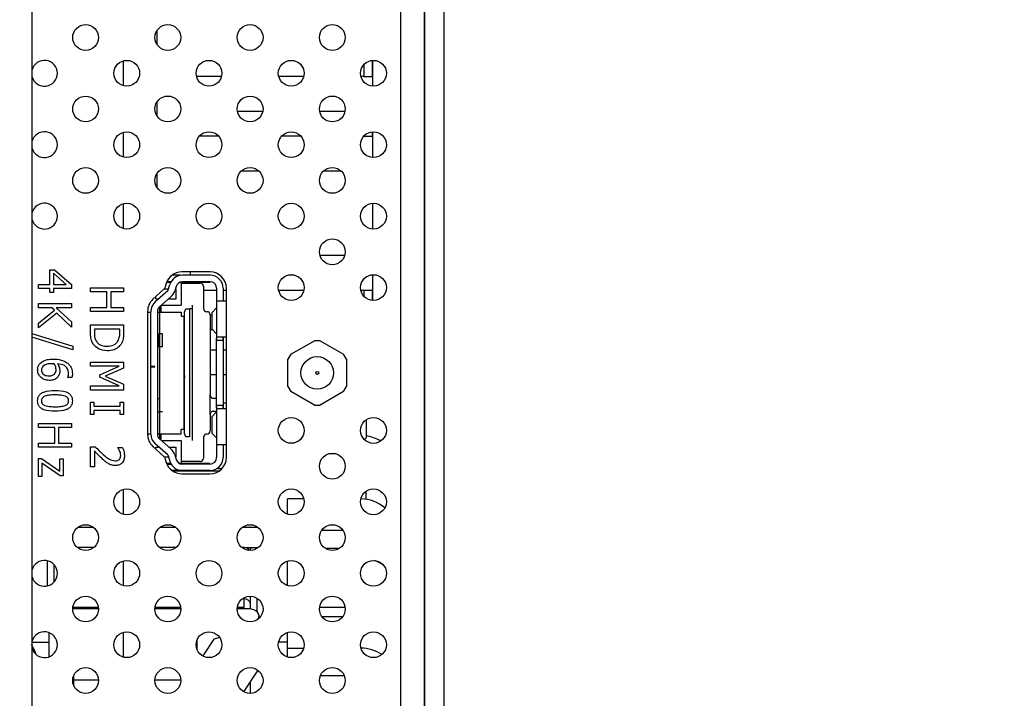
# Model space of a CAD drawing. Header units: millimetres. Extents: x 0 to 844, y -2 to 552.
# Tile 28 of 151: x 476.41 to 483.96, y 215.02 to 220.24. Entities that reach past the tile are written whole.
import ezdxf

# ---------------------------------------------------------------- set-up
doc = ezdxf.new("R2010")
doc.units = ezdxf.units.MM

msp = doc.modelspace()

# ---------------------------------------------------------------- linework, layer by layer
at = {"color": 7, "linetype": 'Continuous', "lineweight": 25}
for p, q in [((476.5003, 301.9644), (476.5003, 178.6863)), ((479.5131, 204.8985), (479.5131, 225.1485)), ((479.5156, 204.8985), (479.5156, 225.1485)), ((479.665, 204.8985), (479.665, 225.1485)), ((477.4599, 220.0447), (477.4599, 220.1518)), ((477.1999, 219.919), (477.1999, 219.7288)), ((479.1109, 219.9224), (479.1109, 219.7996)), ((477.9549, 219.7996), (477.7629, 219.7996)), ((478.5861, 219.7996), (478.3941, 219.7996)), ((479.0509, 219.7996), (479.0253, 219.7996)), ((479.0509, 219.7996), (479.1109, 219.7996)), ((477.4599, 219.496), (477.4599, 219.6031)), ((478.2718, 219.5309), (478.0772, 219.5309)), ((478.903, 219.5309), (478.7084, 219.5309)), ((477.1999, 219.3703), (477.1999, 219.1801)), ((477.933, 219.3409), (477.7848, 219.3409)), ((478.5642, 219.3409), (478.416, 219.3409)), ((479.0509, 219.3409), (479.0472, 219.3409)), ((479.0509, 219.3409), (479.1109, 219.3409)), ((479.1109, 219.3737), (479.1109, 219.3409)), ((477.4599, 218.9473), (477.4599, 219.0544)), ((478.2431, 219.0722), (478.1058, 219.0722)), ((478.8744, 219.0722), (478.7371, 219.0722)), ((477.1999, 218.8216), (477.1999, 218.6314)), ((478.9006, 218.4236), (478.7109, 218.4236)), ((476.6367, 218.2015), (476.6367, 218.314)), ((476.6367, 218.314), (476.6741, 218.314)), ((476.7635, 218.2015), (476.6656, 218.2873)), ((476.6656, 218.2873), (476.6656, 218.2015)), ((476.6741, 218.314), (476.8039, 218.2001)), ((477.8676, 218.2973), (477.6496, 218.2973)), ((477.7139, 218.2973), (477.7139, 218.2724)), ((476.5499, 218.1693), (476.5499, 218.2015)), ((476.5499, 218.2015), (476.6367, 218.2015)), ((476.6656, 218.2015), (476.7635, 218.2015)), ((476.8039, 218.2001), (476.8039, 218.1693)), ((477.5304, 218.2098), (477.5197, 218.1758)), ((477.5673, 218.2174), (477.5331, 218.2174)), ((477.5677, 218.2224), (477.5351, 218.2224)), ((477.5438, 218.1531), (477.5588, 218.2018)), ((477.5599, 218.2174), (477.5599, 218.2224)), ((477.6368, 218.2724), (477.5748, 218.2724)), ((477.8674, 218.2174), (477.6333, 218.2174)), ((477.6449, 218.2215), (477.6449, 218.0424)), ((477.6449, 218.2124), (477.7924, 218.2124)), ((477.8674, 218.2724), (477.6543, 218.2724)), ((477.8674, 218.2224), (477.6543, 218.2224)), ((477.7139, 218.2224), (477.7139, 218.2124)), ((476.6367, 218.1693), (476.5499, 218.1693)), ((476.6367, 218.1404), (476.6367, 218.1693)), ((476.6656, 218.1404), (476.6367, 218.1404)), ((476.8039, 218.1693), (476.6656, 218.1693)), ((476.6656, 218.1693), (476.6656, 218.1404)), ((476.9499, 218.1444), (476.9499, 218.1765)), ((476.9499, 218.1765), (477.2039, 218.1765)), ((477.0753, 218.1444), (476.9499, 218.1444)), ((477.0753, 218.0254), (477.0753, 218.1444)), ((477.2039, 218.1444), (477.1042, 218.1444)), ((477.1042, 218.1444), (477.1042, 218.0254)), ((477.2039, 218.1765), (477.2039, 218.1444)), ((477.5127, 218.1649), (477.4282, 218.0874)), ((477.5438, 218.1531), (477.4464, 218.0673)), ((477.5151, 218.1674), (477.5482, 218.1674)), ((477.6066, 218.1871), (477.5957, 218.1519)), ((477.6005, 218.1674), (477.6079, 218.1674)), ((477.6079, 218.0924), (477.6079, 218.1674)), ((477.8174, 218.1874), (477.8174, 218.0174)), ((477.9174, 218.1549), (477.8174, 218.1549)), ((477.9174, 218.1724), (477.9174, 218.0724)), ((477.9674, 218.1724), (477.9674, 218.0724)), ((477.9926, 218.1549), (477.9674, 218.1549)), ((477.9926, 216.8723), (477.9926, 218.1723)), ((478.5865, 218.1549), (478.3937, 218.1549)), ((479.0509, 218.1549), (479.025, 218.1549)), ((479.1109, 218.1549), (479.0509, 218.1549)), ((479.1109, 218.1549), (479.1109, 218.0792)), ((476.5499, 218.0222), (476.5499, 218.0544)), ((476.5499, 218.0544), (476.8039, 218.0544)), ((476.8039, 218.0544), (476.8039, 218.0222)), ((477.4499, 218.0924), (477.4499, 218.1074)), ((477.4499, 218.0924), (477.4748, 218.0924)), ((477.5662, 218.1062), (477.4794, 218.0298)), ((477.5505, 218.0924), (477.6079, 218.0924)), ((477.9174, 218.0724), (477.9174, 217.7724)), ((477.9674, 218.0724), (477.9174, 218.0724)), ((477.9926, 218.0724), (477.9674, 218.0724)), ((476.6514, 218.0222), (476.5499, 218.0222)), ((476.5499, 217.9054), (476.6722, 218.0032)), ((476.6904, 217.9812), (476.5499, 217.8679)), ((476.6722, 218.0032), (476.6514, 218.0222)), ((476.8039, 218.0222), (476.6859, 218.0222)), ((476.6859, 218.0222), (476.8039, 217.915)), ((476.8039, 217.8743), (476.6904, 217.9812)), ((476.9499, 217.9933), (476.9499, 218.0254)), ((476.9499, 218.0254), (477.0753, 218.0254)), ((477.2039, 217.9933), (476.9499, 217.9933)), ((477.1042, 218.0254), (477.2039, 218.0254)), ((477.2039, 218.0254), (477.2039, 217.9933)), ((477.3876, 217.9953), (477.3876, 217.0493)), ((477.3876, 217.9899), (477.4124, 217.9899)), ((477.4124, 217.5724), (477.4124, 217.9923)), ((477.4624, 217.9923), (477.4624, 217.0525)), ((477.4624, 217.9899), (477.6449, 217.9899)), ((477.4799, 218.0303), (477.4799, 217.8224)), ((477.4924, 217.9899), (477.4924, 218.0224)), ((477.4937, 218.0424), (477.6449, 218.0424)), ((477.6449, 217.9899), (477.6449, 217.9579)), ((477.6709, 217.9883), (477.6816, 218.0132)), ((477.6709, 217.0565), (477.6709, 217.9883)), ((477.6816, 218.0132), (477.7089, 218.0132)), ((477.7089, 218.0132), (477.7089, 217.0316)), ((477.7289, 218.0424), (477.7289, 218.0132)), ((477.7289, 218.0132), (477.7289, 217.0316)), ((477.9174, 218.0222), (477.883, 217.9868)), ((477.883, 217.8579), (477.883, 217.9868)), ((476.5499, 217.8679), (476.5499, 217.9054)), ((476.8039, 217.915), (476.8039, 217.8743)), ((477.6449, 217.9579), (477.6649, 217.9579)), ((477.6649, 217.9579), (477.6649, 217.0869)), ((477.8674, 217.9674), (477.8674, 217.8424)), ((477.883, 217.9649), (477.8674, 217.9649)), ((476.5003, 217.8253), (476.8135, 217.7268)), ((476.9499, 217.833), (476.9499, 217.8912)), ((476.9499, 217.8912), (477.2039, 217.8912)), ((477.1749, 217.859), (476.9788, 217.859)), ((476.9788, 217.859), (476.9788, 217.8332)), ((477.1749, 217.8332), (477.1749, 217.859)), ((477.2039, 217.8912), (477.2039, 217.8336)), ((477.4745, 217.8224), (477.4826, 217.8224)), ((477.4745, 217.7224), (477.4745, 217.8224)), ((477.5026, 217.8224), (477.4826, 217.8224)), ((477.4826, 217.7224), (477.4826, 217.8224)), ((477.5026, 217.7224), (477.5026, 217.8224)), ((477.8873, 217.8535), (477.8674, 217.8535)), ((477.8674, 217.8424), (477.8674, 217.8424)), ((477.8674, 217.8424), (477.8674, 217.6924)), ((477.9174, 217.8225), (477.883, 217.8579)), ((476.8135, 217.6983), (476.5003, 217.7967)), ((477.6709, 217.7629), (477.6649, 217.7629)), ((477.6649, 217.7466), (477.6709, 217.7466)), ((477.9174, 217.2724), (477.9174, 217.7724)), ((477.9174, 217.7724), (477.9674, 217.7724)), ((477.9924, 217.7974), (477.9206, 217.7974)), ((477.9674, 217.7974), (477.9674, 217.7724)), ((477.9674, 217.7724), (477.9674, 217.2724)), ((478.4866, 217.6649), (478.6676, 217.7694)), ((478.7116, 217.7694), (478.6676, 217.7694)), ((478.7116, 217.7694), (478.8926, 217.6649)), ((476.8135, 217.7268), (476.8135, 217.6983)), ((477.4745, 217.7224), (477.4826, 217.7224)), ((477.4799, 217.7224), (477.4799, 217.3224)), ((477.5026, 217.7224), (477.4826, 217.7224)), ((477.6709, 217.6979), (477.6649, 217.7032)), ((477.9174, 217.6962), (477.8674, 217.6962)), ((477.8674, 217.6924), (477.8674, 217.6924)), ((477.8674, 217.6924), (477.8674, 217.3524)), ((477.9926, 217.6962), (477.9674, 217.6962)), ((476.9499, 217.5737), (476.9499, 217.6058)), ((476.9499, 217.6058), (477.2039, 217.6058)), ((477.2039, 217.6058), (477.2039, 217.5593)), ((477.6649, 217.6541), (477.6709, 217.6541)), ((477.6716, 217.6296), (477.6649, 217.6315)), ((478.4866, 217.6649), (478.4646, 217.6268)), ((478.4646, 217.4178), (478.4646, 217.6268)), ((478.9146, 217.6268), (478.8926, 217.6649)), ((478.9146, 217.6268), (478.9146, 217.4178)), ((477.1689, 217.5737), (476.9499, 217.5737)), ((477.0206, 217.5085), (477.1689, 217.5737)), ((477.2039, 217.5593), (477.0631, 217.4964)), ((477.4424, 217.5724), (477.4124, 217.5724)), ((477.4124, 217.5724), (477.4124, 217.5694)), ((477.4124, 217.0525), (477.4124, 217.5694)), ((477.4124, 217.5694), (477.4424, 217.5694)), ((477.4424, 217.5694), (477.4424, 217.5724)), ((477.6649, 217.5242), (477.6716, 217.5261)), ((476.7749, 217.4869), (476.7749, 217.4884)), ((476.8068, 217.4869), (476.7749, 217.4869)), ((477.0206, 217.4882), (477.0206, 217.5085)), ((477.1689, 217.4226), (477.0206, 217.4882)), ((477.0631, 217.4964), (477.2039, 217.4356)), ((477.6697, 217.5016), (477.6697, 217.4853)), ((477.9174, 217.5062), (477.8674, 217.5062)), ((477.9926, 217.5062), (477.9674, 217.5062)), ((476.9499, 217.3904), (476.9499, 217.4226)), ((476.9499, 217.4226), (477.1689, 217.4226)), ((477.2039, 217.3904), (476.9499, 217.3904)), ((477.2039, 217.4356), (477.2039, 217.3904)), ((477.6697, 217.4145), (477.6649, 217.4128)), ((477.6649, 217.3963), (477.6716, 217.3982)), ((478.4646, 217.4178), (478.4866, 217.3797)), ((478.6676, 217.2752), (478.4866, 217.3797)), ((478.8926, 217.3797), (478.7116, 217.2752)), ((478.8926, 217.3797), (478.9146, 217.4178)), ((476.9499, 217.2015), (476.9499, 217.298)), ((476.9499, 217.298), (476.9756, 217.298)), ((476.9756, 217.298), (476.9756, 217.2658)), ((477.1782, 217.2658), (477.1782, 217.298)), ((477.1782, 217.298), (477.2039, 217.298)), ((477.2039, 217.298), (477.2039, 217.2015)), ((477.4825, 217.3224), (477.4624, 217.3224)), ((477.4825, 217.2224), (477.4825, 217.3224)), ((477.6709, 217.3407), (477.6649, 217.3436)), ((477.6649, 217.295), (477.6709, 217.2978)), ((477.8674, 217.2024), (477.8674, 217.3524)), ((477.8924, 217.3274), (477.9174, 217.3274)), ((476.9756, 217.2658), (477.1782, 217.2658)), ((477.1782, 217.2337), (476.9756, 217.2337)), ((476.9756, 217.2337), (476.9756, 217.2015)), ((477.1782, 217.2015), (477.1782, 217.2337)), ((477.4624, 217.2224), (477.4825, 217.2224)), ((477.4799, 217.2224), (477.4799, 217.0145)), ((477.5024, 217.2224), (477.4825, 217.2224)), ((477.9174, 217.2222), (477.883, 217.1868)), ((477.8924, 217.2274), (477.9174, 217.2274)), ((477.9174, 217.2724), (477.9174, 216.9724)), ((477.9674, 217.2724), (477.9174, 217.2724)), ((477.9924, 217.2474), (477.9206, 217.2474)), ((477.9926, 217.2888), (477.9674, 217.2888)), ((477.9674, 217.2724), (477.9674, 217.2474)), ((478.6676, 217.2752), (478.7116, 217.2752)), ((476.9756, 217.2015), (476.9499, 217.2015)), ((477.2039, 217.2015), (477.1782, 217.2015)), ((477.8674, 217.2024), (477.8674, 217.0774)), ((477.883, 217.0579), (477.883, 217.1868)), ((479.0644, 217.1613), (479.0644, 217.0224)), ((476.5499, 217.1027), (476.5499, 217.1348)), ((476.5499, 217.1348), (476.8039, 217.1348)), ((476.6753, 217.1027), (476.5499, 217.1027)), ((476.6753, 216.9837), (476.6753, 217.1027)), ((476.8039, 217.1027), (476.7042, 217.1027)), ((476.7042, 217.1027), (476.7042, 216.9837)), ((476.8039, 217.1348), (476.8039, 217.1027)), ((477.6649, 217.0869), (477.6449, 217.0869)), ((477.6449, 217.0549), (477.6449, 217.0869)), ((477.3876, 217.0549), (477.4124, 217.0549)), ((477.4624, 217.0549), (477.6449, 217.0549)), ((477.5662, 216.9385), (477.4794, 217.0149)), ((477.4924, 217.0224), (477.4924, 217.0549)), ((477.4937, 217.0024), (477.6449, 217.0024)), ((477.6449, 217.0024), (477.6449, 216.8233)), ((477.6816, 217.0316), (477.6709, 217.0565)), ((477.7089, 217.0316), (477.6816, 217.0316)), ((477.7289, 217.0316), (477.7289, 217.0281)), ((477.7289, 217.0281), (477.7289, 217.0238)), ((477.7289, 217.0238), (477.7289, 217.0024)), ((477.8174, 217.0274), (477.8174, 216.8674)), ((477.9174, 217.0225), (477.883, 217.0579)), ((479.0644, 217.0224), (479.0518, 217.0097)), ((476.5499, 216.9837), (476.6753, 216.9837)), ((476.5499, 216.9516), (476.5499, 216.9837)), ((476.8039, 216.9516), (476.5499, 216.9516)), ((476.7042, 216.9837), (476.8039, 216.9837)), ((476.8039, 216.9837), (476.8039, 216.9516)), ((476.9499, 216.8012), (476.9499, 216.9556)), ((476.9499, 216.9556), (476.9852, 216.9556)), ((476.9788, 216.9239), (476.9788, 216.8012)), ((477.1589, 216.9473), (477.1589, 216.9491)), ((477.1589, 216.9491), (477.195, 216.9491)), ((477.4282, 216.9571), (477.5127, 216.8796)), ((477.5438, 216.8917), (477.4464, 216.9774)), ((477.4499, 216.9524), (477.4748, 216.9524)), ((477.4499, 216.9372), (477.4499, 216.9524)), ((477.5505, 216.9524), (477.6079, 216.9524)), ((477.6079, 216.8774), (477.6079, 216.9524)), ((477.9174, 216.9724), (477.9174, 216.8724)), ((477.9174, 216.9724), (477.9674, 216.9724)), ((477.9674, 216.9724), (477.9926, 216.9724)), ((477.9674, 216.9724), (477.9674, 216.8724)), ((476.5499, 216.7273), (476.5499, 216.8656)), ((476.5499, 216.8656), (476.5726, 216.8656)), ((476.5726, 216.8656), (476.7138, 216.7683)), ((476.7138, 216.7683), (476.7138, 216.8623)), ((476.7138, 216.8623), (476.7396, 216.8623)), ((476.7396, 216.8623), (476.7396, 216.7305)), ((477.5149, 216.8774), (477.5482, 216.8774)), ((477.5197, 216.8687), (477.5304, 216.8347)), ((477.5438, 216.8917), (477.5588, 216.843)), ((477.5957, 216.8929), (477.6066, 216.8577)), ((477.6005, 216.8774), (477.6079, 216.8774)), ((477.7924, 216.8424), (477.6449, 216.8424)), ((478.8346, 216.9007), (478.7768, 216.9007)), ((476.7173, 216.7305), (476.5756, 216.8281)), ((476.5756, 216.8281), (476.5756, 216.7273)), ((476.9788, 216.8012), (476.9499, 216.8012)), ((477.5668, 216.8274), (477.5345, 216.8274)), ((477.535, 216.8224), (477.5677, 216.8224)), ((477.5599, 216.8224), (477.5599, 216.8274)), ((477.6543, 216.7724), (477.5745, 216.7724)), ((477.8674, 216.8274), (477.6333, 216.8274)), ((477.8674, 216.8224), (477.6543, 216.8224)), ((477.8674, 216.7724), (477.6543, 216.7724)), ((477.9566, 216.7845), (477.9151, 216.7845)), ((476.5756, 216.7273), (476.5499, 216.7273)), ((476.7396, 216.7305), (476.7173, 216.7305)), ((477.6496, 216.7473), (477.8676, 216.7473)), ((477.1999, 216.6267), (477.1999, 216.4365)), ((478.4627, 216.4364), (478.4627, 216.5542)), ((478.5865, 216.5542), (478.4627, 216.5542)), ((479.0627, 216.6114), (479.0627, 216.5506)), ((478.7244, 216.3138), (478.887, 216.3138)), ((476.9754, 216.1811), (476.8486, 216.1811)), ((477.6066, 216.1811), (477.4798, 216.1811)), ((478.1277, 216.1811), (478.1111, 216.1811)), ((478.2277, 216.1786), (478.1434, 216.1786)), ((478.1777, 216.1582), (478.1777, 216.1745)), ((478.2347, 216.1786), (478.2277, 216.1786)), ((478.8568, 216.1723), (478.7546, 216.1723)), ((477.1999, 216.0779), (477.1999, 215.8877)), ((478.4627, 215.8877), (478.4627, 216.078)), ((478.1277, 215.7198), (478.1277, 215.786)), ((478.1777, 215.7486), (478.1777, 215.8064)), ((477.0111, 215.7096), (476.813, 215.7096)), ((477.6423, 215.7096), (477.4442, 215.7096)), ((478.1675, 215.7096), (478.0754, 215.7096)), ((478.1777, 215.7082), (478.1777, 215.7486)), ((478.9041, 215.7198), (478.7073, 215.7198)), ((478.2336, 215.629), (478.2366, 215.6335)), ((478.2437, 215.6376), (478.2437, 215.6561)), ((478.885, 215.6491), (478.7265, 215.6491)), ((476.6308, 215.527), (476.6308, 215.3412)), ((477.1999, 215.5292), (477.1999, 215.339)), ((477.9415, 215.4888), (477.8966, 215.4773)), ((478.4627, 215.4087), (478.4627, 215.5293)), ((476.5003, 215.4529), (476.6277, 215.4529)), ((477.7669, 215.3972), (477.7669, 215.471)), ((477.8966, 215.4773), (477.8105, 215.3477)), ((478.4627, 215.4529), (478.3929, 215.4529)), ((478.4627, 215.3389), (478.4627, 215.4087)), ((478.4627, 215.4087), (478.5858, 215.4087)), ((476.8213, 215.1199), (476.8213, 215.1996)), ((478.1263, 215.0732), (478.2356, 215.2377)), ((478.8977, 215.1965), (478.7138, 215.1965)), ((476.8213, 215.1638), (477.011, 215.1638)), ((477.4443, 215.1638), (477.6422, 215.1638)), ((478.1777, 215.0618), (478.1777, 215.1505))]:
    msp.add_line(p, q, dxfattribs=at)
at = {"color": 8, "linetype": 'Continuous', "lineweight": 25}
for p, q in [((479.3307, 199.5704), (479.3307, 225.1485)), ((479.0509, 219.7996), (479.0509, 219.8936)), ((479.1153, 219.9228), (479.1153, 219.7251)), ((479.0509, 219.3409), (479.0509, 219.3448)), ((479.1153, 219.3741), (479.1153, 219.1763)), ((479.1153, 218.8253), (479.1153, 218.6276)), ((479.1153, 218.2766), (479.1153, 218.0789)), ((479.0509, 218.1081), (479.0509, 218.1549)), ((477.578, 216.7698), (477.9393, 216.7698)), ((476.8554, 216.3385), (476.9686, 216.3385)), ((477.4867, 216.3385), (477.5998, 216.3385)), ((478.1179, 216.3385), (478.231, 216.3385)), ((478.1277, 216.1699), (478.1277, 216.1811)), ((478.2277, 216.1736), (478.2277, 216.1786)), ((476.6677, 216.0516), (476.6677, 215.9141)), ((478.2277, 215.689), (478.2277, 215.792)), ((477.0104, 215.7198), (476.8136, 215.7198)), ((477.6416, 215.7198), (477.4448, 215.7198)), ((478.1277, 215.7198), (478.0761, 215.7198)), ((478.2366, 215.6335), (478.2366, 215.6313))]:
    msp.add_line(p, q, dxfattribs=at)
at = {"color": 7, "linetype": 'Continuous', "lineweight": 25, "flags": 128}
for points in [[(478.2366, 215.6335), (478.2424, 215.6463), (478.2436, 215.6596), (478.24, 215.6728), (478.2318, 215.6849), (478.2196, 215.6952), (478.2042, 215.703), (478.1865, 215.708), (478.1675, 215.7096)], [(476.5325, 215.3584), (476.5187, 215.3925), (476.4974, 215.436)]]:
    msp.add_lwpolyline(points, dxfattribs=at)
at = {"color": 7, "linetype": 'Continuous', "lineweight": 25}
for centre, radius in [((476.912, 220.0983), 0.099), ((477.5432, 220.0983), 0.0991), ((478.1745, 220.0983), 0.099), ((478.8057, 220.0983), 0.0991), ((477.2276, 219.8239), 0.099), ((477.8589, 219.8239), 0.0991), ((478.4901, 219.8239), 0.099), ((479.1213, 219.8239), 0.0991), ((476.912, 219.5496), 0.099), ((477.5432, 219.5496), 0.0991), ((478.1745, 219.5496), 0.099), ((478.8057, 219.5496), 0.0991), ((477.2276, 219.2752), 0.099), ((477.8589, 219.2752), 0.0991), ((478.4901, 219.2752), 0.099), ((479.1213, 219.2752), 0.0991), ((476.912, 219.0008), 0.099), ((477.5432, 219.0008), 0.0991), ((478.1745, 219.0008), 0.099), ((478.8057, 219.0008), 0.0991), ((477.2276, 218.7265), 0.099), ((477.8589, 218.7265), 0.0991), ((478.4901, 218.7265), 0.099), ((479.1213, 218.7265), 0.0991), ((478.8057, 218.4521), 0.0991), ((478.4901, 218.1777), 0.099), ((479.1213, 218.1777), 0.0991), ((478.6896, 217.5223), 0.125), ((478.6896, 217.5223), 0.0115), ((478.4901, 217.0803), 0.099), ((479.1213, 217.0803), 0.0991), ((478.8057, 216.8059), 0.0991), ((477.2276, 216.5316), 0.099), ((478.4901, 216.5316), 0.099), ((479.1213, 216.5316), 0.0991), ((476.912, 216.2572), 0.099), ((477.5432, 216.2572), 0.0991), ((478.1745, 216.2572), 0.099), ((478.8057, 216.2572), 0.0991), ((477.2276, 215.9828), 0.099), ((477.8589, 215.9828), 0.0991), ((478.4901, 215.9828), 0.099), ((479.1213, 215.9828), 0.0991), ((476.912, 215.7085), 0.099), ((477.5432, 215.7085), 0.0991), ((478.1745, 215.7085), 0.099), ((478.8057, 215.7085), 0.0991), ((477.2276, 215.4341), 0.099), ((477.8589, 215.4341), 0.0991), ((478.4901, 215.4341), 0.099), ((479.1213, 215.4341), 0.0991), ((476.912, 215.1597), 0.099), ((477.5432, 215.1597), 0.0991), ((478.1745, 215.1597), 0.099), ((478.8057, 215.1597), 0.0991)]:
    msp.add_circle(centre, radius, dxfattribs=at)
at = {"color": 7, "linetype": 'Continuous', "lineweight": 18}
msp.add_arc((475.4383, 225.6254), 28.9569, 4.8799, 356.83165, dxfattribs=at)
at = {"color": 7, "linetype": 'Continuous', "lineweight": 25}
for centre, radius, start, end in [((476.5964, 219.8239), 0.0991, 0, 165.90321), ((476.5964, 219.8239), 0.0991, 194.09679, 0), ((476.5964, 219.2752), 0.0991, 0, 165.90321), ((476.5964, 219.2752), 0.0991, 194.09679, 0), ((476.5964, 218.7265), 0.0991, 0, 165.90321), ((476.5964, 218.7265), 0.0991, 194.09679, 0), ((477.6496, 218.1723), 0.125, 90, 162.5), ((477.8676, 218.1723), 0.125, 0, 90), ((477.6543, 218.1724), 0.1, 90, 162.89727), ((477.6543, 218.1724), 0.05, 90, 162.89727), ((477.7924, 218.1874), 0.025, 0, 90), ((477.8674, 218.1724), 0.1, 0, 90), ((477.8674, 218.1724), 0.05, 0, 90), ((477.4958, 218.1833), 0.025, 312.5, 342.5), ((477.5002, 218.1813), 0.1, 311.34778, 342.89727), ((477.5126, 217.9953), 0.125, 132.5, 180), ((477.5124, 217.9923), 0.1, 131.34778, 180), ((477.5124, 217.9923), 0.05, 131.34778, 180), ((477.4724, 218.0224), 0.02, 0, 44.14471), ((477.8424, 218.0174), 0.025, 180, 270), ((477.8424, 217.9674), 0.025, 0, 90), ((477.8424, 217.0774), 0.025, 270, 0), ((477.5126, 217.0493), 0.125, 180, 227.5), ((477.5124, 217.0525), 0.1, 180, 228.65222), ((477.5124, 217.0525), 0.05, 180, 228.65222), ((477.4724, 217.0224), 0.02, 315.85529, 0), ((477.8424, 217.0274), 0.025, 90, 180), ((479.0236, 216.7432), 0.2978, 58.97049, 82.12306), ((477.5002, 216.8635), 0.1, 17.10273, 48.65222), ((477.4958, 216.8612), 0.025, 17.5, 47.5), ((477.6543, 216.8724), 0.1, 197.10273, 270), ((477.6543, 216.8724), 0.05, 197.10273, 270), ((477.7924, 216.8674), 0.025, 270, 0), ((477.8674, 216.8724), 0.05, 270, 0), ((477.8674, 216.8724), 0.1, 270, 0), ((477.8676, 216.8723), 0.125, 270, 0), ((477.6496, 216.8723), 0.125, 197.5, 270), ((479.0222, 216.2608), 0.2932, 50.30828, 89.48666), ((478.1277, 216.1311), 0.05, 32.91379, 90), ((476.5964, 215.9828), 0.0991, 0, 165.90321), ((479.0426, 215.8422), 0.2543, 51.15951, 70.34677), ((476.5964, 215.9828), 0.0991, 194.09679, 0), ((478.1332, 215.7413), 0.0451, 9.33947, 96.98168), ((476.5964, 215.4341), 0.0991, 0, 165.90321), ((476.5964, 215.4341), 0.0991, 194.09679, 0), ((479.0189, 215.1003), 0.3082, 57.13919, 88.74063)]:
    msp.add_arc(centre, radius, start, end, dxfattribs=at)
for points, knots in [([(477.7289, 218.0132), (477.7286, 218.0132), (477.728, 218.0132), (477.7234, 218.0132), (477.7168, 218.0132), (477.7115, 218.0132), (477.7089, 218.0132)], [0, 0, 0, 0, 0.2499781, 0.500038, 0.7499986, 1, 1, 1, 1]), ([(476.9702, 217.7434), (476.965, 217.7527), (476.9566, 217.7681), (476.952, 217.792), (476.9501, 217.8125), (476.9499, 217.8261), (476.9499, 217.833)], [0, 0, 0, 0, 0.3395602, 0.5595746, 0.7797777, 1, 1, 1, 1]), ([(476.9788, 217.8332), (476.9789, 217.8192), (476.9791, 217.7943), (476.9906, 217.7723), (476.9957, 217.7626)], [0, 0, 0, 0, 0.560914, 1, 1, 1, 1]), ([(477.1596, 217.7659), (477.165, 217.7779), (477.1747, 217.7993), (477.1749, 217.8228), (477.1749, 217.8332)], [0, 0, 0, 0, 0.558737, 1, 1, 1, 1]), ([(477.2039, 217.8336), (477.2037, 217.823), (477.2034, 217.8054), (477.1999, 217.7812), (477.1939, 217.7612), (477.1871, 217.7492), (477.1837, 217.7431)], [0, 0, 0, 0, 0.340159, 0.560183, 0.780151, 1, 1, 1, 1]), ([(476.9957, 217.7626), (477.0013, 217.756), (477.0124, 217.7426), (477.0412, 217.7292), (477.0635, 217.728), (477.0771, 217.7272)], [0, 0, 0, 0, 0.279925, 0.559896, 1, 1, 1, 1]), ([(477.0771, 217.7272), (477.0951, 217.7287), (477.1202, 217.7308), (477.1473, 217.7488), (477.1555, 217.7602), (477.1596, 217.7659)], [0, 0, 0, 0, 0.55856, 0.779287, 1, 1, 1, 1]), ([(477.9174, 217.7724), (477.9174, 217.7757), (477.9174, 217.7823), (477.9176, 217.7905), (477.9184, 217.7964), (477.9199, 217.797), (477.9206, 217.7974)], [0, 0, 0, 0, 0.251167, 0.500456, 0.748817, 1, 1, 1, 1]), ([(477.9674, 217.7724), (477.9674, 217.7752), (477.9674, 217.7808), (477.9676, 217.7882), (477.9686, 217.7938), (477.9707, 217.7969), (477.973, 217.7972), (477.9741, 217.7974)], [0, 0, 0, 0, 0.208344, 0.416703, 0.622795, 0.820588, 1, 1, 1, 1]), ([(477.0766, 217.6919), (477.0531, 217.6944), (477.011, 217.6989), (476.9826, 217.7298), (476.9702, 217.7434)], [0, 0, 0, 0, 0.559912, 1, 1, 1, 1]), ([(477.1837, 217.7431), (477.1765, 217.7341), (477.1619, 217.716), (477.1247, 217.6955), (477.0949, 217.6932), (477.0766, 217.6919)], [0, 0, 0, 0, 0.280088, 0.560332, 1, 1, 1, 1]), ([(476.5434, 217.5447), (476.5445, 217.5565), (476.5465, 217.5777), (476.5605, 217.5936), (476.5667, 217.6005)], [0, 0, 0, 0, 0.559456, 1, 1, 1, 1]), ([(476.5667, 217.6005), (476.5831, 217.6102), (476.6125, 217.6276), (476.6465, 217.6281), (476.6616, 217.6284)], [0, 0, 0, 0, 0.557544, 1, 1, 1, 1]), ([(476.6616, 217.6284), (476.6828, 217.6277), (476.7208, 217.6264), (476.7542, 217.6086), (476.7689, 217.6008)], [0, 0, 0, 0, 0.560573, 1, 1, 1, 1]), ([(476.7689, 217.6008), (476.776, 217.5949), (476.7901, 217.583), (476.8069, 217.5538), (476.809, 217.53), (476.8103, 217.5155)], [0, 0, 0, 0, 0.28037, 0.560783, 1, 1, 1, 1]), ([(476.5678, 217.4882), (476.5599, 217.4974), (476.5459, 217.5138), (476.5442, 217.5352), (476.5434, 217.5447)], [0, 0, 0, 0, 0.559043, 1, 1, 1, 1]), ([(476.587, 217.5754), (476.5823, 217.5705), (476.5739, 217.5617), (476.5728, 217.5497), (476.5724, 217.5444)], [0, 0, 0, 0, 0.559219, 1, 1, 1, 1]), ([(476.5724, 217.5444), (476.5728, 217.5391), (476.5737, 217.5287), (476.5824, 217.5152), (476.601, 217.5015), (476.6188, 217.5005), (476.6313, 217.4998)], [0, 0, 0, 0, 0.186996, 0.37376, 0.560766, 1, 1, 1, 1]), ([(476.6547, 217.593), (476.6411, 217.5928), (476.617, 217.5926), (476.5961, 217.5806), (476.587, 217.5754)], [0, 0, 0, 0, 0.561342, 1, 1, 1, 1]), ([(476.6708, 217.5923), (476.6678, 217.5925), (476.6624, 217.5929), (476.657, 217.593), (476.6547, 217.593)], [0, 0, 0, 0, 0.5599665, 1, 1, 1, 1]), ([(476.6849, 217.5482), (476.684, 217.557), (476.6824, 217.5727), (476.6744, 217.5863), (476.6708, 217.5923)], [0, 0, 0, 0, 0.55909, 1, 1, 1, 1]), ([(476.676, 217.5167), (476.6791, 217.5221), (476.6847, 217.532), (476.6849, 217.5432), (476.6849, 217.5482)], [0, 0, 0, 0, 0.55723, 1, 1, 1, 1]), ([(476.7814, 217.5196), (476.7799, 217.5314), (476.777, 217.555), (476.7443, 217.5854), (476.7142, 217.5897), (476.6958, 217.5923)], [0, 0, 0, 0, 0.279664, 0.559223, 1, 1, 1, 1]), ([(476.6958, 217.5923), (476.7016, 217.5833), (476.7118, 217.5673), (476.7132, 217.5485), (476.7138, 217.5402)], [0, 0, 0, 0, 0.55992, 1, 1, 1, 1]), ([(476.7138, 217.5402), (476.7135, 217.5303), (476.7128, 217.5126), (476.7029, 217.498), (476.6986, 217.4916)], [0, 0, 0, 0, 0.559915, 1, 1, 1, 1]), ([(476.7749, 217.4884), (476.777, 217.494), (476.7808, 217.5041), (476.7812, 217.5149), (476.7814, 217.5196)], [0, 0, 0, 0, 0.55943, 1, 1, 1, 1]), ([(476.6326, 217.4644), (476.6192, 217.4655), (476.5952, 217.4675), (476.5762, 217.4818), (476.5678, 217.4882)], [0, 0, 0, 0, 0.559926, 1, 1, 1, 1]), ([(476.6313, 217.4998), (476.6408, 217.5001), (476.6578, 217.5006), (476.6704, 217.5118), (476.676, 217.5167)], [0, 0, 0, 0, 0.561127, 1, 1, 1, 1]), ([(476.6986, 217.4916), (476.6938, 217.4866), (476.6843, 217.4764), (476.6613, 217.4661), (476.6435, 217.4651), (476.6326, 217.4644)], [0, 0, 0, 0, 0.2799134, 0.5600396, 1, 1, 1, 1]), ([(476.8103, 217.5155), (476.8102, 217.5101), (476.8101, 217.5004), (476.8078, 217.491), (476.8068, 217.4869)], [0, 0, 0, 0, 0.560223, 1, 1, 1, 1]), ([(476.5434, 217.3076), (476.5439, 217.315), (476.5448, 217.3297), (476.5541, 217.3502), (476.57, 217.3659), (476.6097, 217.3858), (476.6469, 217.3871), (476.6767, 217.388)], [0, 0, 0, 0, 0.125252, 0.250268, 0.375296, 0.500593, 1, 1, 1, 1]), ([(476.6767, 217.388), (476.7066, 217.3872), (476.744, 217.3862), (476.7837, 217.3661), (476.7996, 217.3503), (476.809, 217.3297), (476.8099, 217.315), (476.8103, 217.3076)], [0, 0, 0, 0, 0.499472, 0.624767, 0.749761, 0.874748, 1, 1, 1, 1]), ([(476.677, 217.2273), (476.6471, 217.2281), (476.6098, 217.2291), (476.5701, 217.2493), (476.5542, 217.265), (476.5447, 217.2855), (476.5439, 217.3003), (476.5434, 217.3076)], [0, 0, 0, 0, 0.4994686, 0.6247255, 0.7497493, 0.8747368, 1, 1, 1, 1]), ([(476.5998, 217.3443), (476.5956, 217.3424), (476.5871, 217.3388), (476.5777, 217.3296), (476.573, 217.3185), (476.5726, 217.3113), (476.5724, 217.3076)], [0, 0, 0, 0, 0.280233, 0.559799, 0.779661, 1, 1, 1, 1]), ([(476.5724, 217.3076), (476.5727, 217.3031), (476.5733, 217.294), (476.582, 217.2795), (476.5927, 217.2744), (476.5993, 217.2714)], [0, 0, 0, 0, 0.280876, 0.560618, 1, 1, 1, 1]), ([(476.6767, 217.3527), (476.6621, 217.3529), (476.6361, 217.3532), (476.6109, 217.347), (476.5998, 217.3443)], [0, 0, 0, 0, 0.5606887, 1, 1, 1, 1]), ([(476.7545, 217.3441), (476.7402, 217.3472), (476.7145, 217.3528), (476.6883, 217.3527), (476.6767, 217.3527)], [0, 0, 0, 0, 0.559156, 1, 1, 1, 1]), ([(476.8103, 217.3076), (476.8099, 217.3003), (476.809, 217.2856), (476.7996, 217.2652), (476.7836, 217.2496), (476.744, 217.2296), (476.7068, 217.2283), (476.677, 217.2273)], [0, 0, 0, 0, 0.125254, 0.250246, 0.375278, 0.500591, 1, 1, 1, 1]), ([(476.7814, 217.3076), (476.7811, 217.3122), (476.7804, 217.3213), (476.7717, 217.3358), (476.761, 217.3409), (476.7545, 217.3441)], [0, 0, 0, 0, 0.280787, 0.560696, 1, 1, 1, 1]), ([(476.7548, 217.2715), (476.7589, 217.2734), (476.7672, 217.277), (476.7763, 217.2861), (476.7808, 217.297), (476.7812, 217.3041), (476.7814, 217.3076)], [0, 0, 0, 0, 0.280248, 0.559737, 0.779728, 1, 1, 1, 1]), ([(477.8674, 217.3524), (477.8678, 217.3491), (477.8686, 217.3425), (477.8744, 217.3342), (477.8827, 217.3283), (477.8892, 217.3277), (477.8924, 217.3274)], [0, 0, 0, 0, 0.2478171, 0.5002628, 0.7485285, 1, 1, 1, 1]), ([(476.5993, 217.2714), (476.6136, 217.2682), (476.6392, 217.2626), (476.6655, 217.2626), (476.677, 217.2626)], [0, 0, 0, 0, 0.5592204, 1, 1, 1, 1]), ([(476.677, 217.2626), (476.6918, 217.2626), (476.7181, 217.2624), (476.7436, 217.2687), (476.7548, 217.2715)], [0, 0, 0, 0, 0.5605629, 1, 1, 1, 1]), ([(477.8924, 217.2274), (477.8892, 217.227), (477.8827, 217.2264), (477.8744, 217.2205), (477.8686, 217.2122), (477.8678, 217.2056), (477.8674, 217.2024)], [0, 0, 0, 0, 0.251156, 0.4991569, 0.7517057, 1, 1, 1, 1]), ([(477.9206, 217.2474), (477.9199, 217.2477), (477.9184, 217.2483), (477.9176, 217.2542), (477.9174, 217.2624), (477.9174, 217.269), (477.9174, 217.2724)], [0, 0, 0, 0, 0.2510037, 0.4989563, 0.7485843, 1, 1, 1, 1]), ([(477.9741, 217.2474), (477.9728, 217.2476), (477.9703, 217.248), (477.9683, 217.2517), (477.9675, 217.2574), (477.9674, 217.2645), (477.9674, 217.2698), (477.9674, 217.2724)], [0, 0, 0, 0, 0.206877, 0.4144083, 0.6096424, 0.8082882, 1, 1, 1, 1]), ([(477.0451, 216.8574), (477.0324, 216.8695), (477.0097, 216.8911), (476.9883, 216.9138), (476.9788, 216.9239)], [0, 0, 0, 0, 0.5599668, 1, 1, 1, 1]), ([(476.9852, 216.9556), (476.9965, 216.944), (477.0165, 216.9234), (477.0378, 216.904), (477.0471, 216.8955)], [0, 0, 0, 0, 0.5600152, 1, 1, 1, 1]), ([(477.1732, 216.9235), (477.1708, 216.9282), (477.1667, 216.9365), (477.1612, 216.944), (477.1589, 216.9473)], [0, 0, 0, 0, 0.559759, 1, 1, 1, 1]), ([(477.1814, 216.8885), (477.1807, 216.8952), (477.1796, 216.9073), (477.1751, 216.9186), (477.1732, 216.9235)], [0, 0, 0, 0, 0.559538, 1, 1, 1, 1]), ([(477.195, 216.9491), (477.1996, 216.9376), (477.2079, 216.917), (477.2096, 216.8949), (477.2103, 216.8852)], [0, 0, 0, 0, 0.560025, 1, 1, 1, 1]), ([(477.0888, 216.8238), (477.0802, 216.8295), (477.0647, 216.8395), (477.0511, 216.8519), (477.0451, 216.8574)], [0, 0, 0, 0, 0.55978, 1, 1, 1, 1]), ([(477.0471, 216.8955), (477.0619, 216.8815), (477.0882, 216.8566), (477.1234, 216.8494), (477.1388, 216.8463)], [0, 0, 0, 0, 0.562589, 1, 1, 1, 1]), ([(477.1388, 216.8463), (477.1456, 216.8467), (477.1576, 216.8475), (477.1669, 216.855), (477.171, 216.8583)], [0, 0, 0, 0, 0.5602684, 1, 1, 1, 1]), ([(477.2103, 216.8852), (477.2096, 216.8743), (477.2081, 216.8526), (477.1904, 216.8265), (477.1655, 216.8126), (477.1485, 216.8114), (477.1399, 216.8109)], [0, 0, 0, 0, 0.280477, 0.559361, 0.779343, 1, 1, 1, 1]), ([(477.171, 216.8583), (477.1744, 216.8634), (477.1806, 216.8726), (477.1811, 216.8836), (477.1814, 216.8885)], [0, 0, 0, 0, 0.55867, 1, 1, 1, 1]), ([(477.1399, 216.8109), (477.1299, 216.8115), (477.112, 216.8127), (477.0959, 216.8204), (477.0888, 216.8238)], [0, 0, 0, 0, 0.559659, 1, 1, 1, 1]), ([(478.2277, 216.1786), (478.2245, 216.1786), (478.218, 216.1785), (478.2084, 216.1784), (478.1992, 216.178), (478.19, 216.1774), (478.1831, 216.1768), (478.1785, 216.1757), (478.178, 216.1749), (478.1777, 216.1745)], [0, 0, 0, 0, 0.115861, 0.237232, 0.365038, 0.500056, 0.693377, 0.832597, 1, 1, 1, 1]), ([(476.6177, 216.0777), (476.6177, 216.0694), (476.6177, 216.0418), (476.6177, 215.9689), (476.6177, 215.896), (476.6177, 215.8878)], [0, 0, 0, 0, 0.276756, 0.91926, 1, 1, 1, 1])]:
    msp.add_open_spline(points, degree=3, knots=knots, dxfattribs=at)

doc.saveas('drawing.dxf')
